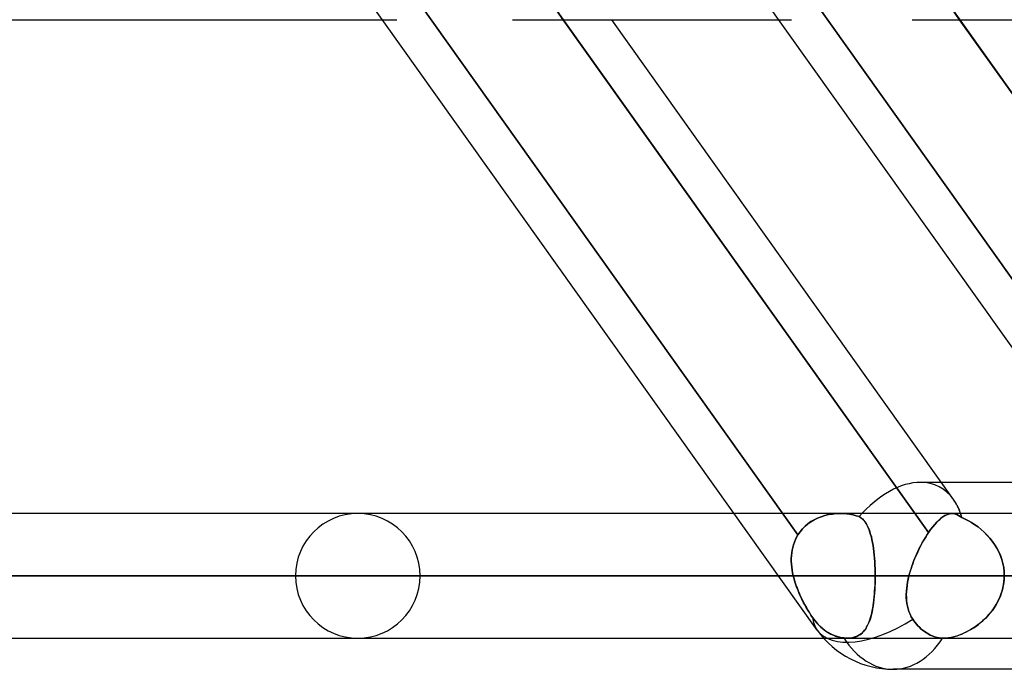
# Model space of a CAD drawing. Header units: millimetres. Extents: x -270 to 270, y -120 to 100.
# Tile 4 of 74: x -160 to -144, y -50 to -39. Entities that reach past the tile are written whole.
import ezdxf

# ---------------------------------------------------------------- set-up
doc = ezdxf.new("R2010")
doc.units = ezdxf.units.MM
doc.layers.add('MAIN-1', color=7, linetype='Continuous')
doc.layers.add('MAIN-2', color=7, linetype='Continuous')

msp = doc.modelspace()

# ---------------------------------------------------------------- linework, layer by layer
at = {"layer": 'MAIN-1'}
for p, q in [((-146.919, -49.366), (-161.167, -29.366)), ((-140.507, -49.366), (-154.755, -29.366)), ((-211.575, -39.496), (-153.95, -39.496)), ((-151.847, -39.496), (-147.538, -39.496)), ((-145.117, -47.79), (-151.026, -39.496)), ((-144.712, -47.253), (-150.239, -39.496)), ((-145.38, -39.496), (145.38, -39.496)), ((-138.68, -47.826), (-144.614, -39.496)), ((-142.208, -46.978), (-144.909, -46.978)), ((-148.261, -47.481), (-201.5, -47.481)), ((-145.014, -47.656), (-144.981, -47.619)), ((-144.981, -47.619), (-144.948, -47.587)), ((-144.948, -47.587), (-144.915, -47.558)), ((-144.915, -47.558), (-144.883, -47.535)), ((-144.883, -47.535), (-144.852, -47.515)), ((-144.852, -47.515), (-144.822, -47.5)), ((-144.822, -47.5), (-144.792, -47.49)), ((-144.792, -47.49), (-144.763, -47.483)), ((-144.763, -47.483), (-144.735, -47.481)), ((-141.849, -47.481), (-144.735, -47.481)), ((-145.117, -47.79), (-145.083, -47.742)), ((-145.083, -47.742), (-145.048, -47.697)), ((-145.048, -47.697), (-145.014, -47.656)), ((-145.218, -47.957), (-145.194, -47.913)), ((-145.194, -47.913), (-145.168, -47.871)), ((-145.168, -47.871), (-145.143, -47.83)), ((-145.143, -47.83), (-145.117, -47.79)), ((-145.311, -48.143), (-145.289, -48.095)), ((-145.289, -48.095), (-145.266, -48.048)), ((-145.266, -48.048), (-145.242, -48.002)), ((-145.242, -48.002), (-145.218, -47.957)), ((-145.371, -48.29), (-145.352, -48.24)), ((-145.352, -48.24), (-145.332, -48.191)), ((-145.332, -48.191), (-145.311, -48.143)), ((-145.419, -48.439), (-145.404, -48.389)), ((-145.404, -48.389), (-145.388, -48.339)), ((-145.388, -48.339), (-145.371, -48.29)), ((-202.507, -48.489), (-147.543, -48.489)), ((-145.455, -48.59), (-145.445, -48.539)), ((-145.445, -48.539), (-145.433, -48.489)), ((-145.433, -48.489), (-145.419, -48.439)), ((-145.433, -48.489), (-141.132, -48.489)), ((-145.474, -48.739), (-145.47, -48.69)), ((-145.47, -48.69), (-145.463, -48.64)), ((-145.463, -48.64), (-145.455, -48.59)), ((-145.476, -48.789), (-145.474, -48.739)), ((-145.476, -48.837), (-145.476, -48.789)), ((-145.473, -48.885), (-145.476, -48.837)), ((-145.467, -48.932), (-145.473, -48.885)), ((-145.459, -48.978), (-145.467, -48.932)), ((-145.447, -49.023), (-145.459, -48.978)), ((-145.433, -49.067), (-145.447, -49.023)), ((-145.416, -49.109), (-145.433, -49.067)), ((-145.395, -49.15), (-145.416, -49.109)), ((-145.371, -49.189), (-145.395, -49.15)), ((-145.352, -49.217), (-145.371, -49.189)), ((-145.331, -49.244), (-145.352, -49.217)), ((-145.31, -49.27), (-145.331, -49.244)), ((-145.287, -49.296), (-145.31, -49.27)), ((-145.263, -49.321), (-145.287, -49.296)), ((-145.239, -49.344), (-145.263, -49.321)), ((-145.214, -49.365), (-145.239, -49.344)), ((-145.189, -49.385), (-145.214, -49.365)), ((-201.5, -49.496), (-146.814, -49.496)), ((-145.164, -49.402), (-145.189, -49.385)), ((-145.139, -49.418), (-145.164, -49.402)), ((-145.114, -49.433), (-145.139, -49.418)), ((-145.088, -49.446), (-145.114, -49.433)), ((-145.06, -49.458), (-145.088, -49.446)), ((-145.032, -49.469), (-145.06, -49.458)), ((-145.004, -49.478), (-145.032, -49.469)), ((-144.976, -49.485), (-145.004, -49.478)), ((-144.947, -49.49), (-144.976, -49.485)), ((-144.919, -49.494), (-144.947, -49.49)), ((-144.891, -49.496), (-144.919, -49.494)), ((-144.888, -49.496), (-144.891, -49.496)), ((-144.884, -49.496), (-144.888, -49.496)), ((-144.881, -49.496), (-144.884, -49.496)), ((-144.878, -49.496), (-144.881, -49.496)), ((-144.874, -49.496), (-144.878, -49.496)), ((-144.871, -49.496), (-144.874, -49.496)), ((-144.871, -49.496), (-140.403, -49.496)), ((-139.276, -50), (-145.688, -50))]:
    msp.add_line(p, q, dxfattribs=at)
msp.add_arc((-145.688, -48.489), 1.511, 215.4658, 269.9998, dxfattribs=at)
for major_axis, ratio, start_param, end_param in [((0.743, 1.441), 0.614789, -0.534214, -0.307499), ((-1.231, -0.877), 0.501864, 0.000005, 1.472587), ((0, 1.511), 0.707107, 3.141593, 3.983027)]:
    msp.add_ellipse((-145.688, -48.489), major_axis=major_axis, ratio=ratio, start_param=start_param, end_param=end_param, dxfattribs=at)
at = {"layer": 'MAIN-2'}
for p, q in [((-147.229, -47.826), (-153.345, -39.241)), ((-153.345, -39.241), (-147.229, -47.826)), ((-151.23, -39.209), (-145.117, -47.79)), ((-151.026, -39.496), (-151.23, -39.209)), ((-140.842, -47.79), (-146.956, -39.209)), ((-146.956, -39.209), (-140.842, -47.79)), ((-144.796, -39.241), (-138.68, -47.826)), ((-144.614, -39.496), (-144.796, -39.241)), ((-153.95, -39.496), (-153.716, -39.496)), ((-147.538, -39.496), (-147.331, -39.496)), ((-144.909, -46.978), (-145.248, -46.978)), ((-146.546, -47.481), (-148.261, -47.481)), ((-147.018, -47.612), (-147.068, -47.648)), ((-147.068, -47.648), (-147.019, -47.613)), ((-147.019, -47.613), (-146.966, -47.582)), ((-146.966, -47.581), (-147.018, -47.612)), ((-146.966, -47.582), (-146.911, -47.555)), ((-146.91, -47.555), (-146.966, -47.581)), ((-146.911, -47.555), (-146.853, -47.532)), ((-146.853, -47.532), (-146.91, -47.555)), ((-146.853, -47.532), (-146.794, -47.514)), ((-146.793, -47.514), (-146.853, -47.532)), ((-146.794, -47.514), (-146.733, -47.499)), ((-146.733, -47.499), (-146.793, -47.514)), ((-146.733, -47.499), (-146.671, -47.489)), ((-146.671, -47.489), (-146.733, -47.499)), ((-146.671, -47.489), (-146.608, -47.483)), ((-146.608, -47.483), (-146.671, -47.489)), ((-146.608, -47.483), (-146.546, -47.481)), ((-146.546, -47.481), (-146.608, -47.483)), ((-146.546, -47.481), (-146.492, -47.483)), ((-146.492, -47.483), (-146.546, -47.481)), ((-144.735, -47.481), (-146.546, -47.481)), ((-146.492, -47.483), (-146.439, -47.487)), ((-146.439, -47.487), (-146.492, -47.483)), ((-146.439, -47.487), (-146.387, -47.494)), ((-146.387, -47.494), (-146.439, -47.487)), ((-146.387, -47.494), (-146.335, -47.504)), ((-146.335, -47.504), (-146.387, -47.494)), ((-146.335, -47.504), (-146.285, -47.516)), ((-146.285, -47.516), (-146.335, -47.504)), ((-146.285, -47.516), (-146.236, -47.531)), ((-146.236, -47.531), (-146.285, -47.516)), ((-146.236, -47.531), (-146.21, -47.549)), ((-146.21, -47.549), (-146.236, -47.531)), ((-146.21, -47.549), (-146.187, -47.569)), ((-146.186, -47.57), (-146.21, -47.549)), ((-146.187, -47.569), (-146.165, -47.592)), ((-146.164, -47.593), (-146.186, -47.57)), ((-146.165, -47.592), (-146.145, -47.617)), ((-146.144, -47.618), (-146.164, -47.593)), ((-146.145, -47.617), (-146.126, -47.645)), ((-146.126, -47.645), (-146.144, -47.618)), ((-144.98, -47.619), (-145.014, -47.656)), ((-144.947, -47.586), (-144.98, -47.619)), ((-144.915, -47.558), (-144.947, -47.586)), ((-144.883, -47.534), (-144.915, -47.558)), ((-144.852, -47.515), (-144.883, -47.534)), ((-144.822, -47.5), (-144.852, -47.515)), ((-144.792, -47.49), (-144.822, -47.5)), ((-144.763, -47.483), (-144.792, -47.49)), ((-144.735, -47.481), (-144.763, -47.483)), ((-144.708, -47.483), (-144.735, -47.481)), ((-144.735, -47.481), (-144.709, -47.483)), ((-144.709, -47.483), (-144.682, -47.489)), ((-144.682, -47.489), (-144.708, -47.483)), ((-144.656, -47.498), (-144.682, -47.489)), ((-144.682, -47.489), (-144.656, -47.498)), ((-144.63, -47.511), (-144.656, -47.498)), ((-144.656, -47.498), (-144.63, -47.511)), ((-144.604, -47.528), (-144.63, -47.511)), ((-144.63, -47.511), (-144.604, -47.527)), ((-144.604, -47.527), (-144.578, -47.548)), ((-144.578, -47.548), (-144.604, -47.528)), ((-144.524, -47.572), (-144.578, -47.548)), ((-144.578, -47.548), (-144.525, -47.571)), ((-144.525, -47.571), (-144.472, -47.598)), ((-144.471, -47.599), (-144.524, -47.572)), ((-144.472, -47.598), (-144.419, -47.629)), ((-144.419, -47.629), (-144.471, -47.599)), ((-147.229, -47.826), (-147.195, -47.776)), ((-147.195, -47.776), (-147.229, -47.826)), ((-147.195, -47.776), (-147.157, -47.729)), ((-147.157, -47.729), (-147.195, -47.776)), ((-147.157, -47.729), (-147.114, -47.687)), ((-147.114, -47.687), (-147.157, -47.729)), ((-147.114, -47.687), (-147.068, -47.648)), ((-147.068, -47.648), (-147.114, -47.687)), ((-146.126, -47.645), (-146.109, -47.675)), ((-146.109, -47.675), (-146.126, -47.645)), ((-146.109, -47.675), (-146.093, -47.707)), ((-146.093, -47.708), (-146.109, -47.675)), ((-146.093, -47.707), (-146.079, -47.742)), ((-146.078, -47.743), (-146.093, -47.708)), ((-146.079, -47.742), (-146.065, -47.779)), ((-146.065, -47.78), (-146.078, -47.743)), ((-146.065, -47.779), (-146.053, -47.818)), ((-146.053, -47.819), (-146.065, -47.78)), ((-145.082, -47.742), (-145.117, -47.79)), ((-145.048, -47.697), (-145.082, -47.742)), ((-145.014, -47.656), (-145.048, -47.697)), ((-144.367, -47.662), (-144.419, -47.629)), ((-144.419, -47.629), (-144.367, -47.662)), ((-144.316, -47.699), (-144.367, -47.662)), ((-144.367, -47.662), (-144.316, -47.699)), ((-144.266, -47.739), (-144.316, -47.699)), ((-144.316, -47.699), (-144.266, -47.739)), ((-144.217, -47.782), (-144.266, -47.739)), ((-144.266, -47.739), (-144.217, -47.783)), ((-147.287, -47.944), (-147.27, -47.903)), ((-147.27, -47.903), (-147.287, -47.944)), ((-147.27, -47.903), (-147.251, -47.864)), ((-147.251, -47.864), (-147.27, -47.903)), ((-147.251, -47.864), (-147.229, -47.826)), ((-147.229, -47.826), (-147.251, -47.864)), ((-146.053, -47.818), (-146.041, -47.86)), ((-146.041, -47.861), (-146.053, -47.819)), ((-146.041, -47.86), (-146.031, -47.903)), ((-146.031, -47.904), (-146.041, -47.861)), ((-146.031, -47.903), (-146.022, -47.949)), ((-146.022, -47.95), (-146.031, -47.904)), ((-145.197, -47.919), (-145.217, -47.954)), ((-145.178, -47.886), (-145.197, -47.919)), ((-145.157, -47.853), (-145.178, -47.886)), ((-145.137, -47.821), (-145.157, -47.853)), ((-145.117, -47.79), (-145.137, -47.821)), ((-144.171, -47.829), (-144.217, -47.782)), ((-144.217, -47.783), (-144.17, -47.829)), ((-144.126, -47.878), (-144.171, -47.829)), ((-144.17, -47.829), (-144.126, -47.878)), ((-144.085, -47.93), (-144.126, -47.878)), ((-144.126, -47.878), (-144.085, -47.93)), ((-144.046, -47.985), (-144.085, -47.93)), ((-144.085, -47.93), (-144.047, -47.984)), ((-147.329, -48.117), (-147.322, -48.072)), ((-147.322, -48.072), (-147.329, -48.117)), ((-147.322, -48.072), (-147.313, -48.028)), ((-147.313, -48.028), (-147.322, -48.072)), ((-147.313, -48.028), (-147.301, -47.985)), ((-147.301, -47.985), (-147.313, -48.028)), ((-147.301, -47.985), (-147.287, -47.944)), ((-147.287, -47.944), (-147.301, -47.985)), ((-146.022, -47.949), (-146.014, -47.997)), ((-146.014, -47.998), (-146.022, -47.95)), ((-146.014, -47.997), (-146.007, -48.046)), ((-146.006, -48.047), (-146.014, -47.998)), ((-146.007, -48.046), (-146, -48.097)), ((-146, -48.098), (-146.006, -48.047)), ((-146, -48.097), (-145.995, -48.15)), ((-145.995, -48.151), (-146, -48.098)), ((-145.291, -48.099), (-145.308, -48.137)), ((-145.273, -48.062), (-145.291, -48.099)), ((-145.255, -48.025), (-145.273, -48.062)), ((-145.236, -47.989), (-145.255, -48.025)), ((-145.217, -47.954), (-145.236, -47.989)), ((-144.047, -47.984), (-144.012, -48.041)), ((-144.012, -48.042), (-144.046, -47.985)), ((-144.012, -48.041), (-143.981, -48.101)), ((-143.981, -48.101), (-144.012, -48.042)), ((-147.336, -48.208), (-147.334, -48.162)), ((-147.334, -48.162), (-147.336, -48.208)), ((-147.336, -48.254), (-147.336, -48.208)), ((-147.336, -48.208), (-147.336, -48.254)), ((-147.334, -48.301), (-147.336, -48.254)), ((-147.336, -48.254), (-147.334, -48.301)), ((-147.334, -48.162), (-147.329, -48.117)), ((-147.329, -48.117), (-147.334, -48.162)), ((-145.995, -48.15), (-145.99, -48.204)), ((-145.99, -48.205), (-145.995, -48.151)), ((-145.99, -48.204), (-145.986, -48.259)), ((-145.986, -48.261), (-145.99, -48.205)), ((-145.357, -48.253), (-145.371, -48.292)), ((-145.341, -48.214), (-145.357, -48.253)), ((-145.325, -48.175), (-145.341, -48.214)), ((-145.308, -48.137), (-145.325, -48.175)), ((-143.954, -48.163), (-143.981, -48.101)), ((-143.981, -48.101), (-143.954, -48.162)), ((-143.954, -48.162), (-143.932, -48.225)), ((-143.931, -48.226), (-143.954, -48.163)), ((-143.932, -48.225), (-143.914, -48.289)), ((-143.914, -48.29), (-143.931, -48.226)), ((-147.329, -48.348), (-147.334, -48.301)), ((-147.334, -48.301), (-147.329, -48.348)), ((-147.323, -48.395), (-147.329, -48.348)), ((-147.329, -48.348), (-147.323, -48.395)), ((-147.315, -48.442), (-147.323, -48.395)), ((-147.323, -48.395), (-147.315, -48.442)), ((-145.986, -48.259), (-145.983, -48.316)), ((-145.983, -48.317), (-145.986, -48.261)), ((-145.983, -48.316), (-145.981, -48.373)), ((-145.981, -48.373), (-145.983, -48.317)), ((-145.981, -48.373), (-145.98, -48.43)), ((-145.98, -48.431), (-145.981, -48.373)), ((-145.411, -48.41), (-145.422, -48.449)), ((-145.398, -48.371), (-145.411, -48.41)), ((-145.385, -48.331), (-145.398, -48.371)), ((-145.371, -48.292), (-145.385, -48.331)), ((-143.914, -48.289), (-143.901, -48.355)), ((-143.901, -48.356), (-143.914, -48.29)), ((-143.901, -48.355), (-143.893, -48.421)), ((-143.893, -48.422), (-143.901, -48.356)), ((-147.305, -48.489), (-202.507, -48.489)), ((-145.98, -48.489), (-200.493, -48.489)), ((-200.493, -48.489), (-145.98, -48.489)), ((-186.791, -48.489), (-136.286, -48.489)), ((-136.286, -48.489), (-186.791, -48.489)), ((-134.861, -48.489), (-184.775, -48.489)), ((-184.775, -48.489), (-134.861, -48.489)), ((-171.073, -48.489), (-125.166, -48.489)), ((-125.166, -48.489), (-171.073, -48.489)), ((-123.74, -48.489), (-169.059, -48.489)), ((-169.059, -48.489), (-123.74, -48.489)), ((-155.357, -48.489), (-114.045, -48.489)), ((-114.045, -48.489), (-155.357, -48.489)), ((-112.619, -48.489), (-153.341, -48.489)), ((-153.341, -48.489), (-112.619, -48.489)), ((-147.543, -48.489), (-147.305, -48.489)), ((-147.305, -48.489), (-147.315, -48.442)), ((-147.315, -48.442), (-147.305, -48.489)), ((-147.305, -48.489), (-147.292, -48.538)), ((-147.292, -48.537), (-147.305, -48.489)), ((-147.278, -48.585), (-147.292, -48.537)), ((-147.292, -48.538), (-147.278, -48.587)), ((-145.981, -48.59), (-145.98, -48.54)), ((-145.98, -48.546), (-145.981, -48.603)), ((-145.98, -48.43), (-145.98, -48.489)), ((-145.98, -48.489), (-145.98, -48.431)), ((-145.98, -48.54), (-145.98, -48.489)), ((-145.98, -48.489), (-145.98, -48.546)), ((-136.286, -48.489), (-145.98, -48.489)), ((-145.98, -48.489), (-136.286, -48.489)), ((-145.445, -48.54), (-145.455, -48.592)), ((-145.433, -48.489), (-145.445, -48.54)), ((-145.422, -48.449), (-145.433, -48.489)), ((-140.921, -48.489), (-145.433, -48.489)), ((-143.893, -48.544), (-143.898, -48.599)), ((-143.896, -48.587), (-143.892, -48.538)), ((-143.893, -48.421), (-143.891, -48.489)), ((-143.891, -48.489), (-143.893, -48.422)), ((-143.891, -48.489), (-143.893, -48.544)), ((-143.892, -48.538), (-143.891, -48.489)), ((-147.263, -48.633), (-147.278, -48.585)), ((-147.278, -48.587), (-147.262, -48.636)), ((-147.246, -48.681), (-147.263, -48.633)), ((-147.262, -48.636), (-147.244, -48.684)), ((-147.227, -48.728), (-147.246, -48.681)), ((-147.244, -48.684), (-147.226, -48.732)), ((-147.207, -48.775), (-147.227, -48.728)), ((-147.226, -48.732), (-147.206, -48.779)), ((-145.986, -48.715), (-145.99, -48.77)), ((-145.988, -48.739), (-145.985, -48.69)), ((-145.983, -48.66), (-145.986, -48.715)), ((-145.985, -48.69), (-145.982, -48.641)), ((-145.981, -48.603), (-145.983, -48.66)), ((-145.982, -48.641), (-145.981, -48.59)), ((-145.47, -48.693), (-145.474, -48.743)), ((-145.464, -48.643), (-145.47, -48.693)), ((-145.455, -48.592), (-145.464, -48.643)), ((-143.94, -48.777), (-143.925, -48.73)), ((-143.919, -48.707), (-143.934, -48.76)), ((-143.925, -48.73), (-143.913, -48.683)), ((-143.907, -48.653), (-143.919, -48.707)), ((-143.913, -48.683), (-143.903, -48.635)), ((-143.898, -48.599), (-143.907, -48.653)), ((-143.903, -48.635), (-143.896, -48.587)), ((-147.187, -48.821), (-147.207, -48.775)), ((-147.206, -48.779), (-147.185, -48.825)), ((-147.164, -48.867), (-147.187, -48.821)), ((-147.185, -48.825), (-147.163, -48.871)), ((-147.142, -48.912), (-147.164, -48.867)), ((-147.163, -48.871), (-147.14, -48.915)), ((-146, -48.877), (-146.006, -48.927)), ((-146.006, -48.925), (-146, -48.88)), ((-145.994, -48.824), (-146, -48.877)), ((-146, -48.88), (-145.995, -48.834)), ((-145.995, -48.834), (-145.991, -48.787)), ((-145.99, -48.77), (-145.994, -48.824)), ((-145.991, -48.787), (-145.988, -48.739)), ((-145.474, -48.743), (-145.476, -48.792)), ((-145.476, -48.792), (-145.475, -48.84)), ((-145.475, -48.84), (-145.472, -48.888)), ((-145.472, -48.888), (-145.467, -48.934)), ((-143.975, -48.863), (-143.999, -48.913)), ((-143.999, -48.912), (-143.977, -48.868)), ((-143.977, -48.868), (-143.957, -48.823)), ((-143.953, -48.812), (-143.975, -48.863)), ((-143.957, -48.823), (-143.94, -48.777)), ((-143.934, -48.76), (-143.953, -48.812)), ((-147.118, -48.957), (-147.142, -48.912)), ((-147.14, -48.915), (-147.117, -48.959)), ((-147.094, -49), (-147.118, -48.957)), ((-147.117, -48.959), (-147.092, -49.002)), ((-147.069, -49.043), (-147.094, -49)), ((-147.092, -49.002), (-147.068, -49.044)), ((-147.043, -49.084), (-147.069, -49.043)), ((-147.068, -49.044), (-147.043, -49.085)), ((-146.035, -49.091), (-146.027, -49.051)), ((-146.021, -49.024), (-146.03, -49.07)), ((-146.027, -49.051), (-146.019, -49.011)), ((-146.013, -48.977), (-146.021, -49.024)), ((-146.019, -49.011), (-146.012, -48.969)), ((-146.006, -48.927), (-146.013, -48.977)), ((-146.012, -48.969), (-146.006, -48.925)), ((-145.467, -48.934), (-145.458, -48.98)), ((-145.458, -48.98), (-145.447, -49.024)), ((-145.447, -49.024), (-145.433, -49.067)), ((-144.088, -49.052), (-144.123, -49.095)), ((-144.105, -49.074), (-144.076, -49.036)), ((-144.056, -49.007), (-144.088, -49.052)), ((-144.076, -49.036), (-144.048, -48.996)), ((-144.027, -48.961), (-144.056, -49.007)), ((-144.048, -48.996), (-144.022, -48.954)), ((-143.999, -48.913), (-144.027, -48.961)), ((-144.022, -48.954), (-143.999, -48.912)), ((-147.018, -49.124), (-147.043, -49.084)), ((-147.043, -49.085), (-147.018, -49.124)), ((-147.018, -49.124), (-146.992, -49.162)), ((-146.992, -49.162), (-147.018, -49.124)), ((-146.992, -49.162), (-146.972, -49.191)), ((-146.957, -49.211), (-146.992, -49.162)), ((-146.972, -49.191), (-146.952, -49.218)), ((-146.919, -49.256), (-146.957, -49.211)), ((-146.063, -49.194), (-146.077, -49.231)), ((-146.077, -49.231), (-146.065, -49.199)), ((-146.065, -49.199), (-146.054, -49.164)), ((-146.051, -49.155), (-146.063, -49.194)), ((-146.054, -49.164), (-146.044, -49.128)), ((-146.04, -49.113), (-146.051, -49.155)), ((-146.044, -49.128), (-146.035, -49.091)), ((-146.03, -49.07), (-146.04, -49.113)), ((-145.433, -49.067), (-145.415, -49.11)), ((-145.415, -49.11), (-145.395, -49.15)), ((-145.395, -49.15), (-145.371, -49.189)), ((-145.371, -49.189), (-145.352, -49.217)), ((-144.236, -49.213), (-144.277, -49.248)), ((-144.274, -49.245), (-144.238, -49.214)), ((-144.238, -49.214), (-144.203, -49.181)), ((-144.197, -49.176), (-144.236, -49.213)), ((-144.203, -49.181), (-144.169, -49.147)), ((-144.159, -49.136), (-144.197, -49.176)), ((-144.169, -49.147), (-144.137, -49.111)), ((-144.123, -49.095), (-144.159, -49.136)), ((-144.137, -49.111), (-144.105, -49.074)), ((-146.952, -49.218), (-146.93, -49.244)), ((-146.93, -49.244), (-146.906, -49.27)), ((-146.877, -49.3), (-146.919, -49.256)), ((-146.906, -49.27), (-146.882, -49.296)), ((-146.882, -49.296), (-146.857, -49.32)), ((-146.833, -49.34), (-146.877, -49.3)), ((-146.857, -49.32), (-146.83, -49.342)), ((-146.787, -49.376), (-146.833, -49.34)), ((-146.83, -49.342), (-146.804, -49.364)), ((-146.804, -49.364), (-146.777, -49.383)), ((-146.168, -49.388), (-146.15, -49.367)), ((-146.142, -49.356), (-146.161, -49.381)), ((-146.15, -49.367), (-146.133, -49.343)), ((-146.124, -49.328), (-146.142, -49.356)), ((-146.133, -49.343), (-146.118, -49.318)), ((-146.107, -49.298), (-146.124, -49.328)), ((-146.118, -49.318), (-146.103, -49.291)), ((-146.091, -49.266), (-146.107, -49.298)), ((-146.103, -49.291), (-146.089, -49.262)), ((-146.077, -49.231), (-146.091, -49.266)), ((-146.089, -49.262), (-146.077, -49.231)), ((-145.352, -49.217), (-145.331, -49.244)), ((-145.331, -49.244), (-145.31, -49.27)), ((-145.31, -49.27), (-145.287, -49.296)), ((-145.287, -49.296), (-145.263, -49.321)), ((-145.263, -49.321), (-145.239, -49.344)), ((-145.239, -49.344), (-145.214, -49.365)), ((-145.214, -49.365), (-145.189, -49.385)), ((-144.501, -49.394), (-144.462, -49.374)), ((-144.446, -49.365), (-144.49, -49.389)), ((-144.462, -49.374), (-144.424, -49.352)), ((-144.403, -49.339), (-144.446, -49.365)), ((-144.424, -49.352), (-144.386, -49.328)), ((-144.36, -49.311), (-144.403, -49.339)), ((-144.386, -49.328), (-144.348, -49.302)), ((-144.318, -49.28), (-144.36, -49.311)), ((-144.348, -49.302), (-144.31, -49.274)), ((-144.277, -49.248), (-144.318, -49.28)), ((-144.31, -49.274), (-144.274, -49.245)), ((-146.814, -49.496), (-146.428, -49.496)), ((-146.74, -49.407), (-146.787, -49.376)), ((-146.777, -49.383), (-146.75, -49.401)), ((-146.75, -49.401), (-146.723, -49.417)), ((-146.694, -49.432), (-146.74, -49.407)), ((-146.723, -49.417), (-146.696, -49.431)), ((-146.696, -49.431), (-146.668, -49.444)), ((-146.644, -49.454), (-146.694, -49.432)), ((-146.668, -49.444), (-146.639, -49.456)), ((-146.592, -49.472), (-146.644, -49.454)), ((-146.639, -49.456), (-146.609, -49.467)), ((-146.609, -49.467), (-146.578, -49.476)), ((-146.539, -49.485), (-146.592, -49.472)), ((-146.578, -49.476), (-146.548, -49.483)), ((-146.548, -49.483), (-146.517, -49.489)), ((-146.486, -49.493), (-146.539, -49.485)), ((-146.517, -49.489), (-146.486, -49.493)), ((-146.486, -49.493), (-146.476, -49.494)), ((-146.476, -49.494), (-146.486, -49.493)), ((-146.476, -49.494), (-146.466, -49.495)), ((-146.466, -49.495), (-146.476, -49.494)), ((-146.466, -49.495), (-146.456, -49.496)), ((-146.456, -49.495), (-146.466, -49.495)), ((-146.446, -49.496), (-146.456, -49.495)), ((-146.456, -49.496), (-146.447, -49.496)), ((-146.447, -49.496), (-146.437, -49.496)), ((-146.437, -49.496), (-146.446, -49.496)), ((-146.437, -49.496), (-146.427, -49.496)), ((-146.427, -49.496), (-146.437, -49.496)), ((-146.428, -49.496), (-144.871, -49.496)), ((-146.427, -49.496), (-146.395, -49.495)), ((-146.389, -49.495), (-146.427, -49.496)), ((-146.395, -49.495), (-146.363, -49.492)), ((-146.354, -49.49), (-146.389, -49.495)), ((-146.363, -49.492), (-146.333, -49.486)), ((-146.32, -49.483), (-146.354, -49.49)), ((-146.333, -49.486), (-146.304, -49.478)), ((-146.288, -49.472), (-146.32, -49.483)), ((-146.304, -49.478), (-146.278, -49.468)), ((-146.259, -49.459), (-146.288, -49.472)), ((-146.278, -49.468), (-146.253, -49.456)), ((-146.231, -49.443), (-146.259, -49.459)), ((-146.253, -49.456), (-146.229, -49.442)), ((-146.206, -49.425), (-146.231, -49.443)), ((-146.229, -49.442), (-146.207, -49.426)), ((-146.207, -49.426), (-146.187, -49.408)), ((-146.183, -49.404), (-146.206, -49.425)), ((-146.187, -49.408), (-146.168, -49.388)), ((-146.161, -49.381), (-146.183, -49.404)), ((-145.189, -49.385), (-145.164, -49.402)), ((-145.164, -49.402), (-145.139, -49.418)), ((-145.139, -49.418), (-145.114, -49.433)), ((-145.114, -49.433), (-145.088, -49.446)), ((-145.088, -49.446), (-145.06, -49.458)), ((-145.06, -49.458), (-145.032, -49.469)), ((-145.032, -49.469), (-145.004, -49.478)), ((-145.004, -49.478), (-144.976, -49.485)), ((-144.976, -49.485), (-144.947, -49.49)), ((-144.947, -49.49), (-144.919, -49.494)), ((-144.919, -49.494), (-144.891, -49.496)), ((-144.891, -49.496), (-144.888, -49.496)), ((-144.888, -49.496), (-144.884, -49.496)), ((-144.884, -49.496), (-144.881, -49.496)), ((-144.881, -49.496), (-144.877, -49.496)), ((-144.877, -49.496), (-144.874, -49.496)), ((-144.874, -49.496), (-144.871, -49.496)), ((-144.833, -49.495), (-144.871, -49.496)), ((-144.871, -49.496), (-144.837, -49.495)), ((-144.837, -49.495), (-144.803, -49.492)), ((-144.793, -49.491), (-144.833, -49.495)), ((-144.803, -49.492), (-144.767, -49.487)), ((-144.752, -49.484), (-144.793, -49.491)), ((-144.767, -49.487), (-144.73, -49.479)), ((-144.709, -49.474), (-144.752, -49.484)), ((-144.73, -49.479), (-144.693, -49.47)), ((-144.666, -49.462), (-144.709, -49.474)), ((-144.693, -49.47), (-144.655, -49.459)), ((-144.622, -49.447), (-144.666, -49.462)), ((-144.655, -49.459), (-144.617, -49.445)), ((-144.578, -49.43), (-144.622, -49.447)), ((-144.617, -49.445), (-144.578, -49.43)), ((-144.534, -49.411), (-144.578, -49.43)), ((-144.578, -49.43), (-144.54, -49.413)), ((-144.54, -49.413), (-144.501, -49.394)), ((-144.49, -49.389), (-144.534, -49.411))]:
    msp.add_line(p, q, dxfattribs=at)
for start, end in [(0, 180), (180, 0)]:
    msp.add_arc((-154.349, -48.489), 1.008, start, end, dxfattribs=at)
for major_axis, ratio, start_param, end_param in [((0.743, 1.441), 0.614789, 0.306921, 1.191533), ((0.743, 1.441), 0.614789, 0.306921, 1.191533), ((0.743, 1.441), 0.614789, -0.307499, 0.306921), ((0.743, 1.441), 0.614789, -0.307499, 0.306921), ((0.743, 1.441), 0.614789, -0.591751, -0.307499), ((0.743, 1.441), 0.614789, -0.591751, -0.534214), ((-1.231, -0.877), 0.501864, -0.278086, -0.001076), ((-1.231, -0.877), 0.501864, -0.278086, -0.001076), ((-1.231, -0.877), 0.501864, 0.000005, 1.472587), ((-1.231, -0.877), 0.501864, -0.001076, 0.000005), ((-1.231, -0.877), 0.501864, -0.001076, 0.000005), ((0, 1.511), 0.707107, 2.297734, 3.141593), ((0, 1.511), 0.707107, 2.297734, 3.141593), ((0, 1.511), 0.707107, -3.141593, -2.300159)]:
    msp.add_ellipse((-145.688, -48.489), major_axis=major_axis, ratio=ratio, start_param=start_param, end_param=end_param, dxfattribs=at)

doc.saveas('drawing.dxf')
